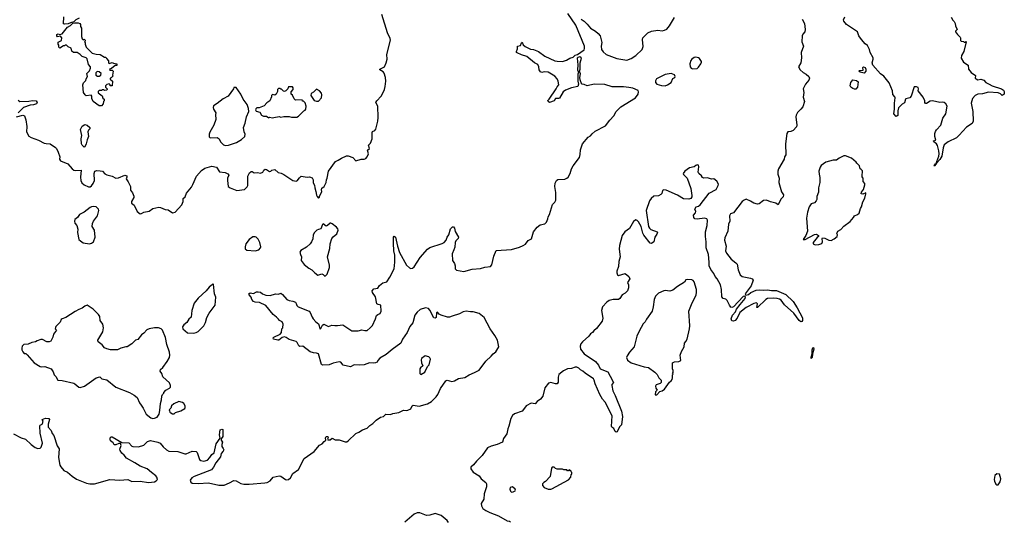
# Model space of a CAD drawing. Extents: x 2220520 to 2384350, y 721165 to 893491.
# Tile 146 of 256: x 2316745 to 2329755, y 765452 to 772076. Entities that reach past the tile are written whole.
import ezdxf

# ---------------------------------------------------------------- set-up
doc = ezdxf.new("R2010")
doc.units = 0

msp = doc.modelspace()

# ---------------------------------------------------------------- linework, layer by layer
at = {"layer": '0CON20XD'}
for points in [[(2317825, 770940), (2317795, 770940), (2317714, 770994), (2317697, 771035), (2317698, 771068), (2317688, 771078), (2317625, 771073), (2317608, 771085), (2317590, 771115), (2317577, 771215), (2317586, 771244), (2317618, 771275), (2317623, 771297), (2317640, 771325), (2317633, 771367), (2317665, 771400), (2317682, 771435), (2317682, 771455), (2317652, 771485), (2317638, 771558), (2317622, 771572), (2317570, 771590), (2317545, 771617), (2317505, 771642), (2317454, 771644), (2317435, 771660), (2317425, 771700), (2317385, 771720), (2317365, 771740), (2317345, 771740), (2317335, 771730), (2317325, 771730), (2317275, 771702), (2317263, 771713), (2317262, 771742), (2317252, 771755), (2317255, 771780), (2317299, 771801), (2317300, 771835), (2317285, 771860), (2317245, 771850), (2317234, 771864), (2317235, 771880), (2317255, 771890), (2317275, 771880), (2317305, 771890), (2317375, 771978), (2317415, 771998), (2317449, 772031), (2317473, 772037), (2317516, 772036), (2317538, 772028), (2317550, 772015), (2317550, 771985), (2317563, 771963), (2317562, 771855), (2317570, 771825), (2317585, 771810), (2317595, 771820), (2317608, 771808), (2317610, 771795), (2317600, 771785), (2317610, 771775), (2317610, 771755), (2317624, 771714), (2317704, 771634), (2317755, 771620), (2317806, 771616), (2317865, 771582), (2317885, 771580), (2317890, 771565), (2317920, 771535), (2317920, 771505), (2317925, 771500), (2317965, 771512), (2317985, 771502), (2318030, 771495), (2318028, 771472), (2318005, 771470), (2317958, 771432), (2317930, 771425), (2317935, 771410), (2317965, 771410), (2317978, 771395), (2317973, 771345), (2317980, 771335), (2317955, 771310), (2317940, 771305), (2317942, 771292), (2317970, 771265), (2317968, 771202), (2317942, 771202), (2317938, 771218), (2317925, 771230), (2317895, 771220), (2317880, 771205), (2317880, 771185), (2317900, 771165), (2317900, 771155), (2317890, 771145), (2317865, 771142), (2317855, 771150), (2317835, 771150), (2317825, 771140), (2317795, 771140), (2317783, 771127), (2317782, 771112), (2317833, 771073), (2317845, 771040), (2317860, 771025), (2317860, 771005), (2317853, 770997), (2317848, 770965), (2317825, 770940)], [(2317530, 772095), (2317488, 772075), (2317461, 772049), (2317415, 772036), (2317385, 772020), (2317337, 772017), (2317323, 772023), (2317328, 772115)], [(2319031, 769899), (2319081, 770009), (2319148, 770085), (2319190, 770115), (2319285, 770142), (2319345, 770128), (2319385, 770068), (2319459, 770059), (2319495, 770042), (2319506, 770025), (2319492, 769985), (2319489, 769955), (2319501, 769875), (2319525, 769858), (2319615, 769821), (2319714, 769836), (2319752, 769868), (2319761, 769885), (2319761, 770009), (2319782, 770055), (2319805, 770070), (2319815, 770070), (2319845, 770052), (2319885, 770060), (2319925, 770048), (2319958, 770065), (2319971, 770089), (2319988, 770102), (2320007, 770097), (2320045, 770070), (2320065, 770078), (2320075, 770090), (2320115, 770096), (2320160, 770060), (2320200, 770050), (2320235, 770034), (2320353, 769953), (2320396, 769944), (2320415, 769952), (2320425, 769968), (2320440, 769990), (2320465, 770008), (2320545, 769998), (2320575, 770002), (2320608, 769988), (2320623, 769963), (2320624, 769924), (2320642, 769892), (2320644, 769854), (2320659, 769809), (2320665, 769760), (2320675, 769740), (2320695, 769720), (2320707, 769733), (2320708, 769745), (2320736, 769805), (2320733, 769835), (2320739, 769851), (2320768, 769875), (2320794, 769925), (2320797, 769963), (2320808, 769985), (2320827, 770075), (2320917, 770203), (2320955, 770220), (2320995, 770249), (2321065, 770277), (2321085, 770277), (2321148, 770255), (2321185, 770213), (2321257, 770233), (2321296, 770234), (2321320, 770245), (2321336, 770264), (2321352, 770305), (2321342, 770355), (2321368, 770375), (2321352, 770418), (2321379, 770445), (2321404, 770505), (2321400, 770585), (2321405, 770598), (2321437, 770613), (2321451, 770629), (2321475, 770738), (2321483, 770785), (2321476, 770935), (2321452, 770985), (2321462, 771005), (2321522, 771065), (2321544, 771106), (2321566, 771155), (2321576, 771195), (2321581, 771265), (2321580, 771315), (2321562, 771372), (2321549, 771389), (2321505, 771414), (2321503, 771425), (2321564, 771456), (2321589, 771505), (2321601, 771555), (2321596, 771615), (2321643, 771805), (2321642, 771828), (2321604, 771905), (2321530, 772145)], [(2322287, 767167), (2322305, 767208), (2322375, 767306), (2322395, 767314), (2322455, 767300), (2322490, 767305), (2322542, 767338), (2322625, 767350), (2322684, 767386), (2322754, 767415), (2322815, 767450), (2322905, 767565), (2322975, 767633), (2323000, 767665), (2323035, 767692), (2323077, 767755), (2323058, 767845), (2323024, 767905), (2322962, 767992), (2322884, 768145), (2322815, 768198), (2322735, 768219), (2322700, 768220), (2322645, 768226), (2322605, 768219), (2322557, 768193), (2322458, 768162), (2322425, 768146), (2322398, 768148), (2322314, 768174), (2322288, 768188), (2322265, 768213), (2322252, 768205), (2322249, 768145), (2322235, 768133), (2322215, 768141), (2322165, 768241), (2322145, 768263), (2322105, 768269), (2322035, 768248), (2321995, 768216), (2321966, 768175), (2321940, 768075), (2321899, 768025), (2321865, 767945), (2321803, 767857), (2321782, 767805), (2321665, 767721), (2321585, 767655), (2321503, 767607), (2321477, 767575), (2321467, 767555), (2321447, 767543), (2321415, 767540), (2321365, 767546), (2321295, 767519), (2321235, 767514), (2321165, 767520), (2321115, 767494), (2321020, 767515), (2320988, 767555), (2320965, 767560), (2320885, 767540), (2320832, 767518), (2320745, 767512), (2320734, 767525), (2320692, 767665), (2320665, 767674), (2320625, 767676), (2320585, 767691), (2320485, 767763), (2320445, 767762), (2320435, 767768), (2320412, 767815), (2320398, 767828), (2320304, 767854), (2320265, 767880), (2320245, 767886), (2320215, 767880), (2320168, 767845), (2320155, 767842), (2320097, 767857), (2320093, 767875), (2320102, 767885), (2320185, 767923), (2320206, 767945), (2320210, 767995), (2320222, 768008), (2320228, 768055), (2320212, 768085), (2320176, 768106), (2320165, 768120), (2320139, 768149), (2320092, 768182), (2319995, 768301), (2319915, 768340), (2319855, 768346), (2319834, 768354), (2319812, 768382), (2319804, 768414), (2319775, 768443), (2319774, 768455), (2319792, 768468), (2319835, 768462), (2319875, 768482), (2319895, 768483), (2319925, 768477), (2319952, 768455), (2319995, 768439), (2320055, 768436), (2320125, 768454), (2320165, 768453), (2320195, 768463), (2320218, 768448), (2320275, 768381), (2320305, 768368), (2320355, 768361), (2320387, 768347), (2320400, 768330), (2320405, 768302), (2320424, 768284), (2320570, 768225), (2320585, 768208), (2320608, 768148), (2320624, 768124), (2320658, 768085), (2320691, 768061), (2320715, 767988), (2320725, 767998), (2320745, 768043), (2320764, 768056), (2320825, 768026), (2320869, 768041), (2320911, 768039), (2320944, 768036), (2321016, 768046), (2321135, 767966), (2321215, 767966), (2321265, 767980), (2321305, 767972), (2321335, 767974), (2321376, 768005), (2321405, 768040), (2321448, 768125), (2321460, 768170), (2321476, 768184), (2321509, 768195), (2321523, 768225), (2321517, 768307), (2321480, 768315), (2321466, 768326), (2321446, 768415), (2321408, 768475), (2321404, 768495), (2321425, 768520), (2321475, 768532), (2321498, 768565), (2321545, 768600), (2321594, 768616), (2321637, 768675), (2321692, 768785), (2321702, 768875), (2321702, 768965), (2321690, 769025), (2321685, 769125), (2321684, 769206), (2321695, 769219), (2321712, 769205), (2321735, 769085), (2321764, 769004), (2321855, 768836), (2321895, 768798), (2321915, 768790), (2321935, 768796), (2321956, 768814), (2322035, 768937), (2322135, 769048), (2322164, 769066), (2322325, 769119), (2322354, 769136), (2322378, 769165), (2322394, 769205), (2322416, 769234), (2322438, 769315), (2322465, 769340), (2322475, 769341), (2322491, 769325), (2322500, 769280), (2322541, 769205), (2322538, 769185), (2322508, 769155), (2322498, 769135), (2322494, 769074), (2322482, 769038), (2322460, 768985), (2322462, 768895), (2322488, 768855), (2322497, 768825), (2322499, 768785), (2322515, 768768), (2322615, 768753), (2322725, 768782), (2322835, 768789), (2322893, 768807), (2322965, 768819), (2322985, 768838), (2323009, 768955), (2323042, 769028), (2323245, 769043), (2323349, 769071), (2323397, 769093), (2323427, 769113), (2323465, 769159), (2323507, 769183), (2323536, 769275), (2323582, 769338), (2323624, 769366), (2323685, 769381), (2323705, 769402), (2323724, 769445), (2323728, 769475), (2323747, 769505), (2323784, 769635), (2323816, 769665), (2323827, 769693), (2323830, 769795), (2323814, 769875), (2323822, 769918), (2323837, 769953), (2323855, 769968), (2323948, 769972), (2323975, 769983), (2323992, 769998), (2324018, 770045), (2324037, 770105), (2324058, 770145), (2324142, 770255), (2324151, 770295), (2324154, 770356), (2324183, 770437), (2324255, 770524), (2324285, 770541), (2324309, 770571), (2324350, 770605), (2324485, 770677), (2324541, 770749), (2324595, 770809), (2324628, 770865), (2324686, 770924), (2324882, 771045), (2324919, 771095), (2324922, 771122), (2324915, 771142), (2324845, 771171), (2324795, 771181), (2324725, 771191), (2324575, 771189), (2324475, 771220), (2324335, 771223), (2324245, 771204), (2324205, 771222), (2324175, 771226), (2324163, 771243), (2324152, 771282), (2324148, 771315), (2324153, 771363), (2324141, 771391), (2324150, 771425), (2324152, 771508), (2324167, 771567), (2324159, 771579), (2324145, 771584), (2324121, 771579), (2324110, 771570), (2324118, 771482), (2324117, 771415), (2324130, 771385), (2324120, 771355), (2324121, 771265), (2324128, 771225), (2324118, 771195), (2324035, 771175), (2323957, 771145), (2323928, 771125), (2323878, 771042), (2323865, 771036), (2323823, 771037), (2323806, 771004), (2323744, 770984), (2323728, 770995), (2323725, 771010), (2323743, 771027), (2323833, 771165), (2323845, 771192), (2323867, 771215), (2323859, 771265), (2323847, 771295), (2323815, 771329), (2323728, 771385), (2323675, 771390), (2323645, 771381), (2323626, 771386), (2323608, 771415), (2323603, 771455), (2323589, 771485), (2323546, 771506), (2323445, 771590), (2323377, 771613), (2323319, 771639), (2323310, 771645), (2323308, 771655), (2323323, 771693), (2323322, 771725), (2323363, 771737), (2323375, 771770), (2323385, 771778), (2323397, 771745), (2323423, 771723), (2323495, 771687), (2323535, 771681), (2323598, 771655), (2323685, 771594), (2323815, 771535), (2323845, 771528), (2323915, 771526), (2323969, 771541), (2324015, 771568), (2324058, 771582), (2324085, 771606), (2324115, 771618), (2324203, 771677), (2324210, 771695), (2324208, 771725), (2324095, 772005), (2323988, 772158)], [(2324164, 772084), (2324204, 772055), (2324245, 772016), (2324285, 771965), (2324355, 771923), (2324389, 771895), (2324414, 771865), (2324434, 771794), (2324437, 771775), (2324427, 771725), (2324434, 771685), (2324455, 771651), (2324495, 771615), (2324635, 771566), (2324766, 771544), (2324825, 771563), (2324886, 771604), (2324968, 771685), (2324982, 771722), (2324976, 771815), (2324979, 771835), (2324990, 771850), (2325045, 771901), (2325095, 771927), (2325175, 771939), (2325235, 771930), (2325265, 771937), (2325295, 771953), (2325332, 771995), (2325395, 772106)], [(2327083, 772085), (2327117, 772027), (2327124, 771945), (2327118, 771915), (2327093, 771885), (2327086, 771865), (2327080, 771785), (2327100, 771725), (2327070, 771645), (2327073, 771575), (2327065, 771505), (2327036, 771455), (2327056, 771415), (2327099, 771379), (2327138, 771358), (2327172, 771325), (2327182, 771305), (2327170, 771280), (2327126, 771224), (2327096, 771165), (2327104, 771115), (2327098, 771055), (2327116, 770995), (2327091, 770925), (2327066, 770894)], [(2329055, 772110), (2329075, 772070), (2329093, 772053), (2329107, 772027), (2329110, 771995), (2329130, 771945), (2329110, 771925), (2329110, 771915), (2329135, 771880), (2329172, 771845), (2329178, 771835), (2329175, 771800), (2329185, 771792), (2329215, 771790), (2329225, 771780), (2329235, 771780), (2329245, 771790), (2329250, 771785), (2329220, 771655), (2329190, 771605), (2329185, 771570), (2329217, 771517), (2329278, 771475), (2329282, 771425), (2329315, 771380), (2329375, 771340), (2329370, 771305), (2329384, 771294), (2329405, 771284), (2329445, 771293), (2329485, 771277), (2329513, 771245), (2329557, 771227), (2329595, 771202), (2329717, 771165), (2329744, 771144), (2329755, 771128), (2329754, 771095), (2329726, 771076), (2329705, 771096), (2329675, 771109), (2329545, 771118), (2329466, 771096), (2329405, 771094), (2329371, 771075), (2329336, 771035), (2329316, 770975), (2329338, 770865), (2329342, 770735), (2329332, 770705), (2329255, 770657), (2329160, 770550), (2329122, 770518), (2329015, 770464), (2328961, 770425), (2328946, 770385), (2328929, 770275), (2328905, 770228), (2328865, 770184), (2328858, 770182), (2328851, 770170), (2328835, 770140), (2328828, 770145), (2328845, 770172), (2328851, 770170), (2328891, 770275), (2328894, 770305), (2328890, 770345), (2328874, 770415), (2328858, 770438), (2328823, 770465), (2328820, 770475), (2328850, 770485), (2328836, 770535), (2328837, 770573), (2328845, 770600), (2328857, 770623), (2328917, 770685), (2328944, 770775), (2328983, 770835), (2329000, 770935), (2328982, 770965), (2328962, 770982), (2328935, 770987), (2328905, 770983), (2328805, 771004), (2328775, 770999), (2328725, 770968), (2328715, 770970), (2328703, 770983), (2328703, 771005), (2328684, 771054), (2328618, 771135), (2328621, 771165), (2328615, 771182), (2328595, 771192), (2328565, 771190), (2328524, 771066), (2328506, 771044), (2328455, 771032), (2328448, 771025), (2328435, 770978), (2328405, 770962), (2328359, 770911), (2328347, 770875), (2328347, 770813), (2328325, 770800), (2328294, 770835), (2328306, 770895), (2328306, 770975), (2328314, 771044), (2328308, 771058), (2328283, 771087), (2328276, 771136), (2328232, 771242), (2328165, 771331), (2328121, 771361), (2328019, 771475), (2328010, 771505), (2328024, 771555), (2328022, 771575), (2327983, 771645), (2327972, 771685), (2327948, 771735), (2327917, 771757), (2327868, 771815), (2327833, 771865), (2327813, 771915), (2327671, 772011), (2327636, 772056), (2327631, 772075), (2327646, 772115)], [(2325635, 771428), (2325695, 771434), (2325715, 771448), (2325746, 771494), (2325756, 771515), (2325754, 771525), (2325726, 771565), (2325715, 771572), (2325680, 771580), (2325655, 771578), (2325625, 771557), (2325615, 771538), (2325601, 771495), (2325604, 771455), (2325616, 771436), (2325635, 771428)], [(2317795, 771332), (2317818, 771342), (2317820, 771365), (2317795, 771390), (2317768, 771392), (2317750, 771375), (2317752, 771345), (2317775, 771332), (2317795, 771332)], [(2327905, 771371), (2327852, 771382), (2327834, 771395), (2327842, 771405), (2327888, 771412), (2327884, 771445), (2327895, 771454), (2327915, 771444), (2327927, 771425), (2327924, 771395), (2327905, 771371)], [(2325275, 771204), (2325305, 771215), (2325353, 771247), (2325375, 771298), (2325402, 771315), (2325408, 771325), (2325395, 771347), (2325355, 771364), (2325275, 771354), (2325160, 771295), (2325148, 771268), (2325148, 771245), (2325162, 771225), (2325226, 771206), (2325275, 771204)], [(2327775, 771157), (2327755, 771167), (2327728, 771185), (2327717, 771205), (2327725, 771248), (2327755, 771283), (2327802, 771272), (2327826, 771256), (2327816, 771185), (2327795, 771160), (2327775, 771157)], [(2319465, 770416), (2319505, 770420), (2319515, 770424), (2319608, 770455), (2319674, 770496), (2319720, 770535), (2319726, 770566), (2319713, 770595), (2319703, 770655), (2319725, 770710), (2319743, 770795), (2319772, 770865), (2319768, 770905), (2319750, 770955), (2319696, 771026), (2319668, 771095), (2319605, 771180), (2319575, 771180), (2319570, 771165), (2319498, 771065), (2319435, 771033), (2319355, 770968), (2319305, 770940), (2319300, 770915), (2319307, 770895), (2319338, 770845), (2319332, 770825), (2319337, 770757), (2319311, 770685), (2319255, 770592), (2319247, 770565), (2319248, 770528), (2319260, 770515), (2319355, 770520), (2319379, 770505), (2319400, 770465), (2319436, 770426), (2319465, 770416)], [(2320085, 770780), (2320105, 770783), (2320175, 770798), (2320195, 770790), (2320235, 770799), (2320305, 770797), (2320335, 770788), (2320405, 770790), (2320429, 770801), (2320500, 770875), (2320515, 770880), (2320527, 770893), (2320528, 770935), (2320517, 770977), (2320495, 771000), (2320482, 771002), (2320478, 771018), (2320390, 771015), (2320373, 771033), (2320349, 771079), (2320330, 771095), (2320330, 771125), (2320360, 771155), (2320360, 771175), (2320348, 771188), (2320295, 771190), (2320288, 771162), (2320260, 771135), (2320245, 771130), (2320232, 771132), (2320205, 771160), (2320195, 771160), (2320185, 771170), (2320165, 771170), (2320152, 771155), (2320152, 771128), (2320132, 771095), (2320115, 771082), (2320085, 771090), (2320070, 771075), (2320072, 771058), (2320048, 771005), (2320012, 770978), (2319975, 770938), (2319907, 770913), (2319878, 770912), (2319865, 770900), (2319862, 770885), (2319870, 770870), (2319920, 770855), (2319940, 770815), (2319965, 770801), (2320005, 770802), (2320035, 770782), (2320045, 770788), (2320085, 770780)], [(2320665, 771000), (2320695, 771002), (2320734, 771046), (2320739, 771085), (2320732, 771105), (2320705, 771138), (2320665, 771158), (2320625, 771118), (2320597, 771103), (2320590, 771075), (2320635, 771008), (2320665, 771000)], [(2316725, 771012), (2316745, 770994), (2316865, 771000), (2316915, 771011), (2316964, 771005), (2316976, 770985), (2316965, 770965), (2316925, 770953), (2316881, 770949), (2316796, 770915), (2316725, 770848)], [(2327066, 770894), (2327021, 770849), (2327003, 770815), (2327000, 770795), (2327012, 770685), (2327008, 770662), (2326965, 770614), (2326935, 770601), (2326896, 770594), (2326880, 770575), (2326862, 770435), (2326868, 770292), (2326852, 770265), (2326844, 770235), (2326771, 770105), (2326761, 770075), (2326762, 770035), (2326781, 769985), (2326777, 769925), (2326812, 769805), (2326836, 769765), (2326831, 769735), (2326802, 769705), (2326765, 769632), (2326734, 769654), (2326665, 769670), (2326611, 769691), (2326575, 769687), (2326514, 769646), (2326495, 769641), (2326445, 769654), (2326402, 769682), (2326345, 769708), (2326319, 769695), (2326293, 769675), (2326175, 769526), (2326135, 769512), (2326125, 769485), (2326128, 769415), (2326112, 769375), (2326100, 769285), (2326063, 769195), (2326058, 769165), (2326079, 769085), (2326073, 769025), (2326082, 768992), (2326145, 768914), (2326207, 768867), (2326226, 768846), (2326239, 768775), (2326265, 768707), (2326290, 768685), (2326400, 768665), (2326423, 768653), (2326438, 768635), (2326409, 768561), (2326331, 768455), (2326338, 768438), (2326375, 768447), (2326405, 768472), (2326475, 768503), (2326525, 768508), (2326573, 768503), (2326625, 768511), (2326678, 768502), (2326745, 768502), (2326869, 768449), (2326964, 768354), (2327020, 768270), (2327088, 768138), (2327090, 768105), (2327079, 768091), (2327065, 768088), (2327045, 768105), (2326975, 768199), (2326852, 768312), (2326805, 768371), (2326785, 768387), (2326755, 768395), (2326705, 768398), (2326628, 768395), (2326605, 768383), (2326494, 768274), (2326484, 768274), (2326492, 768322), (2326485, 768332), (2326475, 768336), (2326445, 768329), (2326343, 768277), (2326262, 768208), (2326223, 768135), (2326198, 768105), (2326175, 768094), (2326155, 768098), (2326146, 768125), (2326165, 768175), (2326202, 768218), (2326218, 768255), (2326264, 768316), (2326329, 768395), (2326334, 768414), (2326325, 768424), (2326305, 768420), (2326177, 768283), (2326155, 768274), (2326140, 768280), (2326122, 768305), (2326095, 768370), (2326075, 768384), (2326040, 768395), (2326022, 768415), (2326017, 768513), (2326005, 768575), (2325963, 768653), (2325935, 768684), (2325915, 768726), (2325875, 768777), (2325854, 768825), (2325853, 768875), (2325847, 768975), (2325817, 769065), (2325817, 769145), (2325805, 769215), (2325808, 769275), (2325828, 769358), (2325835, 769430), (2325825, 769447), (2325795, 769456), (2325695, 769444), (2325665, 769447), (2325652, 769465), (2325648, 769495), (2325676, 769525), (2325677, 769545), (2325667, 769575), (2325682, 769605), (2325715, 769616), (2325735, 769633), (2325854, 769785), (2325946, 769835), (2325976, 769885), (2325979, 769905), (2325958, 769945), (2325915, 769973), (2325885, 769971), (2325835, 769986), (2325785, 769982), (2325765, 769992), (2325752, 770015), (2325718, 770045), (2325711, 770061), (2325720, 770135), (2325716, 770156), (2325695, 770159), (2325680, 770150), (2325655, 770134), (2325595, 770121), (2325534, 770075), (2325510, 770045), (2325514, 770034), (2325565, 769982), (2325612, 769845), (2325624, 769755), (2325624, 769735), (2325612, 769715), (2325585, 769706), (2325515, 769709), (2325435, 769758), (2325285, 769826), (2325255, 769830), (2325240, 769820), (2325228, 769782), (2325215, 769766), (2325185, 769752), (2325125, 769744), (2325089, 769715), (2325066, 769685), (2325024, 769556), (2325052, 769345), (2325065, 769322), (2325085, 769306), (2325166, 769275), (2325171, 769265), (2325165, 769245), (2325138, 769205), (2325124, 769145), (2325095, 769121), (2325075, 769124), (2324990, 769230), (2324977, 769257), (2324956, 769345), (2324923, 769405), (2324905, 769426), (2324885, 769432), (2324855, 769410), (2324802, 769318), (2324742, 769275), (2324706, 769225), (2324671, 769095), (2324665, 769045), (2324677, 768945), (2324663, 768885), (2324656, 768815), (2324636, 768755), (2324635, 768735), (2324644, 768705), (2324655, 768698), (2324745, 768726), (2324795, 768685), (2324807, 768655), (2324778, 768605), (2324788, 768575), (2324790, 768535), (2324774, 768495), (2324746, 768465), (2324705, 768441), (2324675, 768393), (2324655, 768383), (2324585, 768381), (2324535, 768368), (2324504, 768346), (2324445, 768285), (2324434, 768234), (2324452, 768135), (2324443, 768097), (2324365, 767997), (2324331, 767969), (2324314, 767945), (2324285, 767928), (2324264, 767895), (2324180, 767820), (2324161, 767795), (2324152, 767765), (2324154, 767725), (2324205, 767665), (2324352, 767562), (2324391, 767515), (2324417, 767467), (2324514, 767425), (2324545, 767368), (2324591, 767285), (2324571, 767259), (2324568, 767245), (2324584, 767175), (2324614, 767115), (2324696, 766905), (2324711, 766835), (2324696, 766725), (2324669, 766701), (2324641, 766635), (2324625, 766631), (2324615, 766637), (2324597, 766677), (2324570, 766695), (2324566, 766705), (2324573, 766845), (2324480, 767025), (2324445, 767065), (2324412, 767125), (2324347, 767267), (2324337, 767317), (2324325, 767332), (2324217, 767407), (2324188, 767435), (2324154, 767454), (2324135, 767475), (2324105, 767488), (2324085, 767487), (2324035, 767468), (2323985, 767465), (2323931, 767439), (2323870, 767390), (2323860, 767355), (2323859, 767291), (2323845, 767266), (2323824, 767266), (2323765, 767284), (2323733, 767275), (2323682, 767215), (2323658, 767105), (2323627, 767063), (2323581, 767035), (2323555, 767003), (2323505, 767010), (2323435, 766977), (2323403, 766927), (2323383, 766907), (2323285, 766872), (2323255, 766850), (2323235, 766809), (2323210, 766710), (2323193, 766675), (2323181, 766605), (2323138, 766545), (2323125, 766497), (2323054, 766466), (2322974, 766446), (2322927, 766423), (2322855, 766320), (2322782, 766248), (2322742, 766198), (2322704, 766165), (2322704, 766145), (2322735, 766100), (2322815, 766053), (2322842, 766012), (2322904, 765964), (2322914, 765945), (2322915, 765908), (2322880, 765815), (2322876, 765744), (2322844, 765685), (2322846, 765655), (2322865, 765621), (2322903, 765593), (2322956, 765566), (2323071, 765525), (2323185, 765459), (2323218, 765455), (2323229, 765445)], [(2316704, 770794), (2316785, 770817), (2316808, 770805), (2316826, 770755), (2316839, 770665), (2316834, 770595), (2316867, 770537), (2316895, 770519), (2316992, 770485), (2317068, 770448), (2317095, 770440), (2317146, 770436), (2317219, 770389), (2317232, 770375), (2317254, 770325), (2317273, 770265), (2317270, 770235), (2317285, 770212), (2317382, 770175), (2317440, 770105), (2317461, 770091), (2317485, 770086), (2317555, 770090), (2317548, 769995), (2317552, 769955), (2317565, 769923), (2317595, 769896), (2317655, 769869), (2317675, 769871), (2317695, 769883), (2317717, 769913), (2317732, 769955), (2317730, 770045), (2317736, 770074), (2317765, 770086), (2317808, 770082), (2317838, 770075), (2317870, 770040), (2317895, 770026), (2317965, 770011), (2318015, 769984), (2318052, 769988), (2318135, 770022), (2318160, 770015), (2318162, 769995), (2318152, 769975), (2318180, 769935), (2318207, 769875), (2318208, 769825), (2318235, 769790), (2318254, 769745), (2318252, 769728), (2318221, 769675), (2318223, 769655), (2318259, 769625), (2318295, 769542), (2318337, 769513), (2318355, 769517), (2318384, 769536), (2318455, 769550), (2318505, 769584), (2318585, 769599), (2318605, 769597), (2318665, 769572), (2318705, 769566), (2318765, 769527), (2318798, 769535), (2318887, 769633), (2318904, 769675), (2318906, 769714), (2318930, 769735), (2318947, 769785), (2319017, 769863), (2319031, 769899)], [(2317595, 770393), (2317569, 770419), (2317561, 770435), (2317559, 770505), (2317566, 770545), (2317546, 770625), (2317570, 770670), (2317605, 770692), (2317635, 770684), (2317670, 770655), (2317673, 770645), (2317672, 770635), (2317655, 770619), (2317646, 770595), (2317656, 770535), (2317638, 770492), (2317625, 770435), (2317605, 770398), (2317595, 770393)], [(2327255, 769103), (2327305, 769108), (2327345, 769120), (2327352, 769145), (2327348, 769185), (2327353, 769197), (2327385, 769190), (2327435, 769166), (2327465, 769162), (2327505, 769182), (2327546, 769214), (2327550, 769235), (2327542, 769255), (2327557, 769283), (2327596, 769304), (2327635, 769348), (2327718, 769412), (2327763, 769465), (2327775, 769488), (2327815, 769503), (2327835, 769522), (2327856, 769584), (2327870, 769605), (2327885, 769670), (2327910, 769720), (2327927, 769777), (2327925, 769788), (2327885, 769771), (2327863, 769775), (2327870, 769800), (2327894, 769835), (2327913, 769895), (2327912, 769915), (2327891, 769941), (2327890, 769985), (2327872, 770005), (2327878, 770012), (2327882, 770082), (2327865, 770100), (2327850, 770105), (2327840, 770145), (2327805, 770180), (2327796, 770196), (2327738, 770248), (2327655, 770280), (2327635, 770280), (2327571, 770249), (2327537, 770223), (2327495, 770222), (2327398, 770195), (2327337, 770153), (2327321, 770129), (2327306, 770074), (2327307, 770035), (2327317, 769993), (2327318, 769925), (2327300, 769855), (2327302, 769798), (2327278, 769742), (2327276, 769704), (2327267, 769683), (2327245, 769660), (2327202, 769645), (2327177, 769605), (2327156, 769534), (2327141, 769455), (2327154, 769285), (2327133, 769227), (2327098, 769175), (2327122, 769175), (2327245, 769241), (2327274, 769244), (2327300, 769225), (2327300, 769215), (2327280, 769200), (2327228, 769135), (2327230, 769115), (2327255, 769103)], [(2317665, 769116), (2317695, 769124), (2317721, 769145), (2317741, 769205), (2317731, 769295), (2317704, 769345), (2317708, 769385), (2317721, 769415), (2317775, 769488), (2317790, 769555), (2317786, 769575), (2317775, 769589), (2317755, 769604), (2317725, 769610), (2317695, 769606), (2317675, 769597), (2317598, 769535), (2317536, 769504), (2317507, 769463), (2317475, 769437), (2317469, 769415), (2317475, 769388), (2317498, 769358), (2317515, 769310), (2317509, 769265), (2317528, 769175), (2317546, 769156), (2317585, 769131), (2317665, 769116)], [(2320775, 768688), (2320785, 768692), (2320806, 768715), (2320840, 768805), (2320839, 768835), (2320814, 768945), (2320841, 769055), (2320848, 769115), (2320870, 769185), (2320885, 769208), (2320935, 769248), (2320951, 769295), (2320950, 769315), (2320932, 769335), (2320875, 769382), (2320855, 769390), (2320845, 769390), (2320813, 769357), (2320795, 769348), (2320755, 769380), (2320747, 769373), (2320726, 769314), (2320693, 769307), (2320670, 769295), (2320638, 769265), (2320624, 769236), (2320616, 769184), (2320602, 769145), (2320582, 769115), (2320535, 769072), (2320461, 769029), (2320448, 769005), (2320453, 768975), (2320469, 768945), (2320464, 768895), (2320503, 768843), (2320564, 768795), (2320605, 768772), (2320643, 768733), (2320684, 768704), (2320735, 768720), (2320755, 768712), (2320775, 768688)], [(2319855, 769023), (2319904, 769036), (2319928, 769062), (2319933, 769075), (2319918, 769135), (2319895, 769180), (2319870, 769205), (2319855, 769210), (2319825, 769208), (2319775, 769173), (2319732, 769115), (2319722, 769075), (2319725, 769052), (2319745, 769034), (2319855, 769023)], [(2319045, 767936), (2319075, 767944), (2319105, 767959), (2319180, 768035), (2319202, 768078), (2319219, 768145), (2319250, 768200), (2319327, 768305), (2319336, 768414), (2319321, 768455), (2319305, 768580), (2319295, 768590), (2319276, 768564), (2319248, 768545), (2319207, 768495), (2319105, 768400), (2319051, 768335), (2319020, 768235), (2319010, 768150), (2318980, 768120), (2318955, 768076), (2318912, 768045), (2318898, 768022), (2318902, 767995), (2318960, 767940), (2319045, 767936)], [(2325165, 767122), (2325202, 767168), (2325235, 767173), (2325265, 767196), (2325330, 767290), (2325352, 767305), (2325366, 767325), (2325372, 767345), (2325370, 767385), (2325380, 767395), (2325370, 767405), (2325380, 767415), (2325380, 767445), (2325370, 767465), (2325370, 767545), (2325395, 767560), (2325455, 767562), (2325480, 767575), (2325474, 767646), (2325490, 767695), (2325523, 767755), (2325527, 767805), (2325549, 767825), (2325564, 767856), (2325596, 767994), (2325599, 768035), (2325588, 768225), (2325621, 768315), (2325683, 768445), (2325689, 768475), (2325686, 768515), (2325656, 768616), (2325643, 768633), (2325625, 768642), (2325575, 768646), (2325549, 768641), (2325529, 768611), (2325435, 768554), (2325375, 768504), (2325335, 768490), (2325275, 768500), (2325255, 768497), (2325185, 768467), (2325148, 768425), (2325128, 768382), (2325116, 768284), (2325100, 768225), (2325025, 768120), (2325009, 768085), (2324985, 768060), (2324930, 767965), (2324898, 767895), (2324866, 767755), (2324803, 767685), (2324772, 767638), (2324763, 767615), (2324775, 767578), (2324824, 767544), (2324995, 767492), (2325052, 767482), (2325135, 767422), (2325169, 767389), (2325192, 767345), (2325220, 767315), (2325220, 767285), (2325207, 767273), (2325157, 767253), (2325147, 767235), (2325149, 767209), (2325170, 767185), (2325145, 767160), (2325142, 767122), (2325165, 767122)], [(2318505, 766810), (2318525, 766812), (2318562, 766828), (2318588, 766865), (2318598, 766915), (2318604, 767006), (2318620, 767055), (2318622, 767105), (2318632, 767128), (2318650, 767145), (2318650, 767155), (2318674, 767186), (2318725, 767210), (2318738, 767225), (2318738, 767245), (2318725, 767280), (2318635, 767360), (2318622, 767405), (2318602, 767435), (2318607, 767455), (2318637, 767485), (2318695, 767562), (2318722, 767615), (2318728, 767645), (2318724, 767685), (2318689, 767785), (2318670, 767880), (2318633, 767975), (2318616, 767996), (2318578, 768008), (2318525, 768009), (2318455, 767996), (2318425, 767979), (2318385, 767937), (2318354, 767916), (2318306, 767854), (2318275, 767842), (2318226, 767794), (2318165, 767758), (2318145, 767758), (2318081, 767739), (2318035, 767718), (2317945, 767718), (2317895, 767728), (2317865, 767742), (2317833, 767783), (2317781, 767821), (2317778, 767845), (2317844, 767956), (2317850, 768005), (2317842, 768055), (2317808, 768105), (2317802, 768155), (2317785, 768185), (2317715, 768252), (2317635, 768308), (2317605, 768292), (2317572, 768265), (2317525, 768249), (2317477, 768223), (2317355, 768144), (2317304, 768125), (2317294, 768115), (2317280, 768080), (2317222, 768025), (2317212, 767995), (2317230, 767975), (2317190, 767925), (2317182, 767885), (2317155, 767830), (2317135, 767822), (2317104, 767824), (2317045, 767852), (2317025, 767852), (2316975, 767837), (2316955, 767823), (2316905, 767813), (2316855, 767793), (2316800, 767785), (2316778, 767765), (2316772, 767738), (2316772, 767715), (2316785, 767690), (2316805, 767670), (2316825, 767668), (2316845, 767652), (2316935, 767543), (2317015, 767497), (2317035, 767492), (2317075, 767497), (2317160, 767465), (2317186, 767426), (2317202, 767385), (2317223, 767363), (2317250, 767315), (2317305, 767311), (2317458, 767275), (2317475, 767268), (2317525, 767222), (2317545, 767218), (2317603, 767237), (2317754, 767346), (2317805, 767362), (2317830, 767335), (2317895, 767319), (2318015, 767224), (2318195, 767152), (2318257, 767117), (2318297, 767085), (2318327, 767017), (2318351, 766985), (2318377, 766947), (2318416, 766865), (2318478, 766818), (2318505, 766810)], [(2327205, 767604), (2327201, 767621), (2327214, 767665), (2327215, 767715), (2327224, 767745), (2327235, 767749), (2327238, 767725), (2327220, 767665), (2327216, 767615), (2327205, 767604)], [(2322045, 767390), (2322098, 767422), (2322132, 767495), (2322155, 767520), (2322173, 767595), (2322165, 767612), (2322150, 767625), (2322104, 767636), (2322056, 767604), (2322051, 767585), (2322053, 767545), (2322070, 767505), (2322041, 767479), (2322033, 767465), (2322032, 767405), (2322045, 767390)], [(2316665, 766605), (2316765, 766553), (2316822, 766535), (2316896, 766465), (2316947, 766427), (2316985, 766414), (2317014, 766416), (2317029, 766431), (2317045, 766485), (2317017, 766615), (2317009, 766711), (2317017, 766723), (2317042, 766735), (2317047, 766743), (2317053, 766775), (2317040, 766795), (2317085, 766813), (2317128, 766808), (2317139, 766795), (2317120, 766735), (2317123, 766693), (2317159, 766649), (2317172, 766612), (2317195, 766586), (2317238, 766448), (2317268, 766408), (2317259, 766295), (2317277, 766195), (2317290, 766170), (2317329, 766125), (2317375, 766101), (2317436, 766046), (2317495, 766009), (2317627, 765955), (2317670, 765945), (2317735, 765947), (2317935, 766006), (2318066, 765994), (2318175, 766002), (2318226, 765976), (2318335, 765980), (2318445, 765965), (2318525, 765973), (2318549, 765985), (2318564, 766005), (2318559, 766035), (2318545, 766052), (2318485, 766095), (2318431, 766145), (2318335, 766178), (2318265, 766225), (2318155, 766285), (2318127, 766325), (2318093, 766353), (2318071, 766385), (2318069, 766405), (2318086, 766455), (2318075, 766480), (2318055, 766480), (2318015, 766462), (2317995, 766464), (2317978, 766488), (2317946, 766516), (2317938, 766535), (2317942, 766555), (2317955, 766568), (2317965, 766568), (2318093, 766493), (2318185, 766490), (2318226, 766446), (2318240, 766440), (2318315, 766436), (2318385, 766456), (2318434, 766505), (2318475, 766519), (2318569, 766499), (2318602, 766485), (2318642, 766435), (2318685, 766397), (2318715, 766380), (2318835, 766374), (2318925, 766344), (2318945, 766344), (2319025, 766378), (2319075, 766376), (2319090, 766360), (2319120, 766270), (2319137, 766255), (2319176, 766246), (2319225, 766260), (2319259, 766295), (2319285, 766334), (2319314, 766356), (2319342, 766475), (2319392, 766548), (2319384, 766595), (2319395, 766660), (2319415, 766670), (2319428, 766665), (2319428, 766572), (2319408, 766542), (2319408, 766525), (2319423, 766495), (2319414, 766465), (2319415, 766440), (2319435, 766412), (2319440, 766395), (2319435, 766380), (2319405, 766348), (2319399, 766305), (2319337, 766225), (2319307, 766165), (2319278, 766132), (2319049, 766045), (2319018, 766025), (2318998, 765995), (2319005, 765967), (2319025, 765956), (2319105, 765951), (2319238, 765958), (2319375, 765927), (2319445, 765929), (2319515, 765959), (2319575, 765993), (2319605, 765986), (2319665, 765952), (2319705, 765943), (2319775, 765941), (2319985, 765958), (2320015, 765965), (2320055, 765985), (2320096, 766034), (2320175, 766052), (2320196, 766046), (2320255, 766003), (2320275, 765998), (2320295, 766002), (2320322, 766025), (2320356, 766085), (2320427, 766135), (2320505, 766280), (2320635, 766374), (2320705, 766458), (2320743, 766477), (2320769, 766505), (2320790, 766525), (2320787, 766555), (2320795, 766572), (2320805, 766573), (2320815, 766570), (2320822, 766555), (2320810, 766535), (2320818, 766528), (2320845, 766527), (2320875, 766548), (2320915, 766526), (2320965, 766528), (2321045, 766501), (2321067, 766503), (2321087, 766515), (2321185, 766611), (2321225, 766629), (2321275, 766661), (2321337, 766683), (2321371, 766719), (2321413, 766745), (2321455, 766786), (2321514, 766826), (2321554, 766836), (2321582, 766868), (2321645, 766864), (2321675, 766876), (2321755, 766888), (2321815, 766920), (2321855, 766914), (2321872, 766918), (2321915, 766939), (2321930, 766975), (2321945, 766984), (2322025, 766973), (2322135, 767004), (2322185, 767036), (2322249, 767095), (2322270, 767125), (2322287, 767167)], [(2318785, 766872), (2318803, 766887), (2318875, 766913), (2318925, 766942), (2318932, 766955), (2318933, 766975), (2318915, 767007), (2318895, 767020), (2318847, 767033), (2318780, 767005), (2318750, 766975), (2318740, 766945), (2318720, 766925), (2318723, 766913), (2318730, 766895), (2318743, 766883), (2318763, 766873), (2318785, 766872)], [(2323763, 765877), (2323775, 765882), (2323995, 765998), (2324028, 766035), (2324032, 766068), (2324040, 766075), (2324040, 766095), (2324030, 766105), (2324030, 766115), (2324005, 766130), (2323995, 766120), (2323985, 766120), (2323975, 766130), (2323935, 766130), (2323915, 766140), (2323845, 766142), (2323825, 766150), (2323807, 766167), (2323782, 766168), (2323770, 766155), (2323756, 766044), (2323693, 765977), (2323670, 765965), (2323652, 765945), (2323652, 765925), (2323675, 765898), (2323727, 765877), (2323763, 765877)], [(2329675, 765932), (2329702, 765975), (2329708, 766015), (2329690, 766075), (2329655, 766080), (2329630, 766055), (2329620, 766005), (2329624, 765984), (2329644, 765944), (2329655, 765932), (2329675, 765932)], [(2323245, 765838), (2323265, 765840), (2323292, 765855), (2323297, 765865), (2323292, 765875), (2323256, 765906), (2323225, 765898), (2323220, 765875), (2323232, 765852), (2323245, 765838)], [(2322412, 765435), (2322391, 765461), (2322315, 765527), (2322235, 765554), (2322165, 765532), (2322120, 765530), (2322032, 765562), (2321995, 765564), (2321958, 765545), (2321835, 765439)]]:
    msp.add_lwpolyline(points, dxfattribs=at)

doc.saveas('drawing.dxf')
